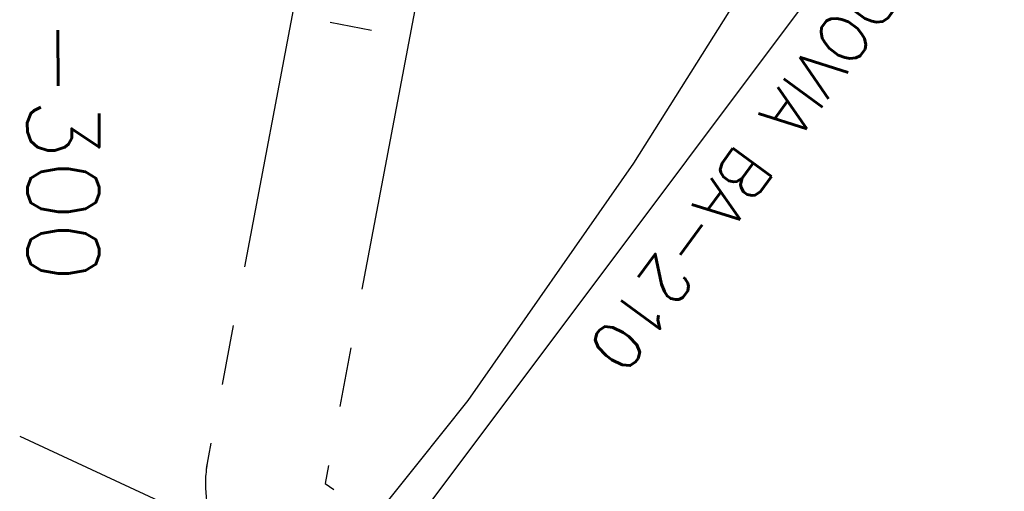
# Model space of a CAD drawing. Extents: x 312047 to 329088, y 8928324 to 8953812.
# Tile 63 of 125: x 319045 to 319868, y 8941153 to 8941547. Entities that reach past the tile are written whole.
import ezdxf

# ---------------------------------------------------------------- set-up
doc = ezdxf.new("R2010")
doc.units = 0
doc.header["$LTSCALE"] = 200
doc.header["$MEASUREMENT"] = 0
doc.linetypes.add('PHANTOM', pattern=[2.5, 1.25, -0.25, 0.25, -0.25, 0.25, -0.25])
for name, color, linetype in [('ESTAC-GERAL', 2, 'CONTINUOUS'), ('IMOVEIS', 5, 'CONTINUOUS'), ('LIMIT_FX_DOM', 180, 'PHANTOM'), ('TIC-GERAL', 2, 'CONTINUOUS')]:
    doc.layers.add(name, color=color, linetype=linetype)
doc.styles.add('80CL', font='SIMPLEX', dxfattribs={"bigfont": 'SIMP'})

msp = doc.modelspace()

# ---------------------------------------------------------------- linework, layer by layer
at = {"layer": 'ESTAC-GERAL'}
msp.add_line((319045.39, 8941199.11), (319375.07, 8941046.03), dxfattribs=at)
at = {"layer": 'IMOVEIS', "color": 3}
for points in [[(319558.47, 8941427.06), (319805.79, 8941819.31)], [(319868.19, 8941783.4), (319337.15, 8941075.38), (319285.78, 8941003.24), (319189.27, 8940867.48), (319158.54, 8940843.31), (319144.14, 8940832.67), (319121.93, 8940801.92), (319091.69, 8940762.49), (319077.76, 8940744.35), (319047.09, 8940702.67), (319019.9, 8940666.17), (318977.53, 8940609.13), (318959.21, 8940584.58), (318911.99, 8940522.17), (318853.18, 8940440.7), (318775.51, 8940330.14), (318714.22, 8940229.81), (318630.83, 8940134.17), (318605.66, 8940105.06), (318464.05, 8939912.48), (318416.96, 8939849.58)], [(319420.14, 8941228.89), (319558.47, 8941427.06)], [(318592.15, 8940842.42), (318639.34, 8940822.53), (318722.68, 8940787.92), (318762.98, 8940775.59), (318840.57, 8940763.58), (318925.83, 8940765.39), (319015.36, 8940786.81), (319078.78, 8940819.72), (319136.5, 8940864.98), (319196.74, 8940941.32), (319304.73, 8941084.51), (319378.39, 8941176.38), (319420.14, 8941228.89)]]:
    msp.add_lwpolyline(points, dxfattribs=at)
at = {"layer": 'LIMIT_FX_DOM'}
for p, q in [((319279.75, 8941586.17), (319201.2, 8941171.92)), ((319378, 8941567.54), (319300.62, 8941159.46)), ((319300.62, 8941159.46), (319307.86, 8941154.37))]:
    msp.add_line(p, q, dxfattribs=at)
msp.add_arc((319300.62, 8941159.46), 100, 169.26391, 234.90435, dxfattribs=at)
at = {"layer": 'TIC-GERAL'}
msp.add_line((319304.97, 8941544.72), (319339.35, 8941538.2), dxfattribs=at)

# ---------------------------------------------------------------- texts
at = {"layer": 'ESTAC-GERAL', "color": 4, "style": '80CL'}
msp.add_text('EB-300', height=60, rotation=270.0643, dxfattribs=at).set_placement((319051.55, 8941651.16))
at = {"layer": 'ESTAC-GERAL', "style": '80CL'}
msp.add_text('RODOVIA BA-210', height=40, rotation=233.70584, dxfattribs=at).set_placement((319793.68, 8941646.73))

doc.saveas('drawing.dxf')
